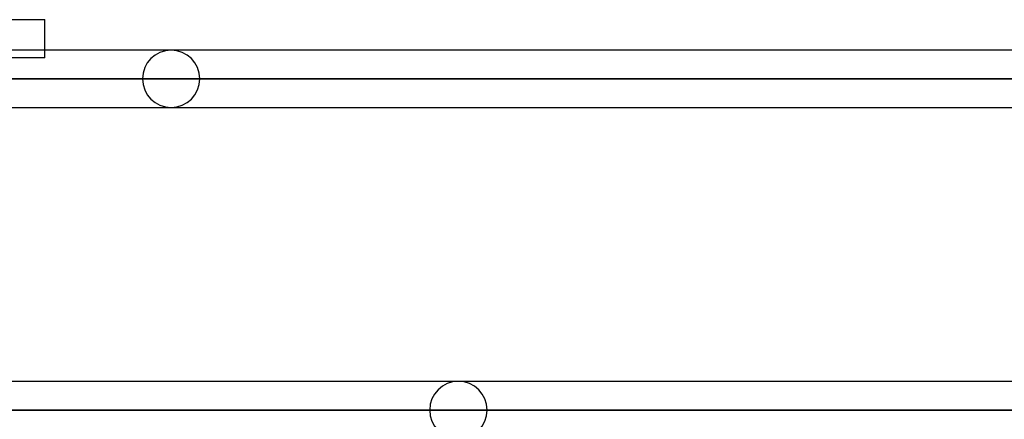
# Model space of a CAD drawing. Header units: millimetres. Extents: x -215 to 215, y -97 to 81.
# Tile 62 of 85: x 54 to 80, y -26 to -15. Entities that reach past the tile are written whole.
import ezdxf

# ---------------------------------------------------------------- set-up
doc = ezdxf.new("R2010")
doc.units = ezdxf.units.MM
doc.layers.add('MAIN-1', color=7, linetype='Continuous')
doc.layers.add('MAIN-2', color=7, linetype='Continuous')

msp = doc.modelspace()

# ---------------------------------------------------------------- linework, layer by layer
at = {"layer": 'MAIN-1'}
for p, q in [((-54.9, -14.884), (54.9, -14.884)), ((54.9, -15.694), (54.9, -14.884)), ((115.339, -15.694), (-115.339, -15.694)), ((-116.055, -16.456), (116.055, -16.456)), ((-115.339, -17.219), (115.339, -17.219)), ((115.339, -24.494), (-115.339, -24.494)), ((-116.055, -25.256), (116.055, -25.256))]:
    msp.add_line(p, q, dxfattribs=at)
at = {"layer": 'MAIN-2'}
for p, q in [((54.9, -15.894), (41.824, -15.894)), ((54.9, -15.894), (54.9, -15.694)), ((116.055, -16.456), (-116.055, -16.456)), ((115.047, -16.456), (-115.047, -16.456)), ((42.239, -16.456), (115.047, -16.456)), ((57.492, -16.456), (43.759, -16.456)), ((43.759, -16.456), (57.492, -16.456)), ((44.782, -16.456), (59.017, -16.456)), ((59.017, -16.456), (44.782, -16.456)), ((116.055, -25.256), (-116.055, -25.256)), ((114.931, -25.256), (-114.931, -25.256)), ((-114.931, -25.256), (114.931, -25.256)), ((65.118, -25.256), (49.016, -25.256)), ((49.016, -25.256), (65.118, -25.256)), ((50.183, -25.256), (66.642, -25.256)), ((66.642, -25.256), (50.183, -25.256))]:
    msp.add_line(p, q, dxfattribs=at)
for centre, start, end in [((58.255, -16.456), 0, 180), ((58.255, -16.456), 180, 0), ((65.88, -25.256), 0, 180), ((65.88, -25.256), 180, 0)]:
    msp.add_arc(centre, 0.762, start, end, dxfattribs=at)

doc.saveas('drawing.dxf')
